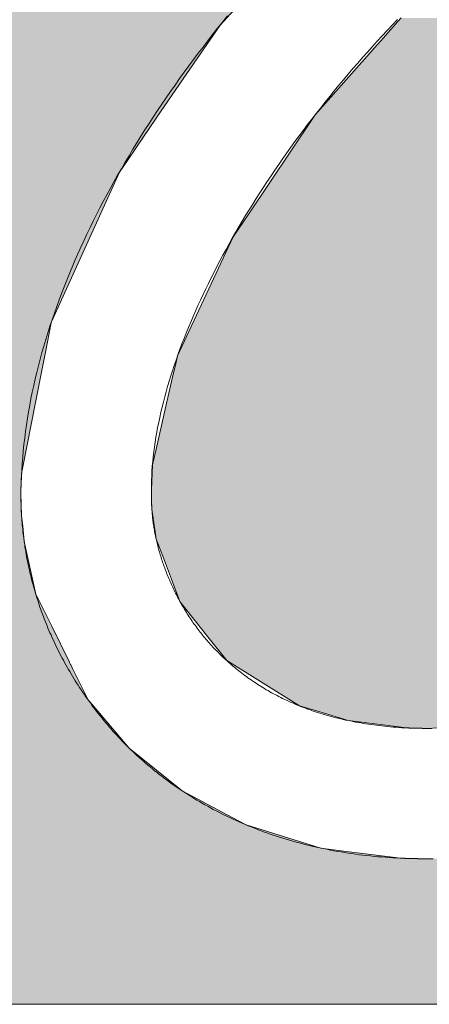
# Model space of a CAD drawing. Header units: inches. Extents: x -123 to 4816, y -2998 to 548.
# Tile 15 of 148: x 758.629 to 759.376, y -2424.939 to -2423.141. Entities that reach past the tile are written whole.
import ezdxf

# ---------------------------------------------------------------- set-up
doc = ezdxf.new("R2010")
doc.units = ezdxf.units.IN
doc.header["$MEASUREMENT"] = 0
doc.layers.get('0').update_dxf_attribs({"lineweight": 0})

# ---------------------------------------------------------------- blocks, each defined once
blk = doc.blocks.new('*U58')
at = {"linetype": 'Continuous'}
for p, q in [((63.1374, 92.5464), (63.1055, 92.5104)), ((63.1435, 92.5533), (63.1374, 92.5464)), ((63.1055, 92.5104), (63.0931, 92.4964)), ((63.0891, 92.4919), (62.9824, 92.3715)), ((63.0931, 92.4964), (63.0891, 92.4919)), ((62.9775, 92.3641), (62.8566, 92.1843)), ((62.9824, 92.3715), (62.9775, 92.3641)), ((62.8566, 92.1843), (62.8286, 92.1427)), ((62.8286, 92.1427), (62.7464, 91.9665)), ((62.7464, 91.9665), (62.7244, 91.9194)), ((62.7244, 91.9194), (62.7218, 91.9078)), ((62.7218, 91.9078), (62.7152, 91.8794)), ((62.7152, 91.8794), (62.7046, 91.8335)), ((62.7046, 91.8335), (62.6841, 91.7447)), ((62.6841, 91.7447), (62.6773, 91.7151)), ((62.6773, 91.7151), (62.6754, 91.6686)), ((62.6754, 91.6686), (62.6755, 91.6612)), ((62.6755, 91.6612), (62.6755, 91.6589)), ((62.6755, 91.6589), (62.6755, 91.6543)), ((62.6755, 91.6543), (62.6758, 91.6442)), ((62.6758, 91.6442), (62.6763, 91.6323)), ((62.6763, 91.6323), (62.6835, 91.5812)), ((62.6835, 91.5812), (62.684, 91.5777)), ((62.684, 91.5777), (62.6968, 91.5439)), ((62.6968, 91.5439), (62.7037, 91.5259)), ((62.7037, 91.5259), (62.7074, 91.5161)), ((62.7074, 91.5161), (62.7131, 91.501)), ((62.7131, 91.501), (62.729, 91.459)), ((62.729, 91.459), (62.7815, 91.3927)), ((62.7815, 91.3927), (62.8167, 91.3483)), ((62.8167, 91.3483), (62.8798, 91.3089)), ((62.8798, 91.3089), (62.9531, 91.2632)), ((62.9531, 91.2632), (62.9908, 91.2519)), ((62.9908, 91.2519), (63.044, 91.2359)), ((63.044, 91.2359), (63.1391, 91.2238)), ((63.1391, 91.2238), (63.1529, 91.2221)), ((63.1529, 91.2221), (63.1868, 91.2212)), ((63.1911, 91.2212), (63.1868, 91.2212)), ((63.1915, 91.2212), (63.1911, 91.2212)), ((63.2136, 91.2221), (63.1915, 91.2212))]:
    blk.add_line(p, q, dxfattribs=at)
for points in [[(63.1374, 92.5464), (63.1055, 92.5104), (64.3193, 92.5104)], [(63.1435, 92.5533), (63.1374, 92.5464), (64.447, 92.5464)], [(63.1055, 92.5104), (63.0931, 92.4964), (64.2697, 92.4964)], [(63.0891, 92.4919), (62.9824, 92.3715), (64.0838, 92.3715)], [(63.0931, 92.4964), (63.0891, 92.4919), (64.2534, 92.4919)], [(62.9775, 92.3641), (62.8566, 92.1843), (63.9457, 92.1843)], [(62.9824, 92.3715), (62.9775, 92.3641), (64.0735, 92.3641)], [(62.8566, 92.1843), (62.8286, 92.1427), (63.934, 92.1427)], [(62.8286, 92.1427), (62.7464, 91.9665), (63.8843, 91.9665)], [(62.7464, 91.9665), (62.7244, 91.9194), (63.8816, 91.9194)], [(62.7244, 91.9194), (62.7218, 91.9078), (63.8809, 91.9078)], [(62.7218, 91.9078), (62.7152, 91.8794), (63.8812, 91.8794)], [(62.7152, 91.8794), (62.7046, 91.8335), (63.8842, 91.8335)], [(62.7046, 91.8335), (62.6841, 91.7447), (63.8994, 91.7447)], [(62.6841, 91.7447), (62.6773, 91.7151), (63.9109, 91.7151)], [(62.6773, 91.7151), (62.6754, 91.6686), (63.9292, 91.6686)], [(62.6754, 91.6686), (62.6755, 91.6612), (63.9321, 91.6612)], [(62.6755, 91.6612), (62.6755, 91.6589), (63.933, 91.6589)], [(62.6755, 91.6589), (62.6755, 91.6543), (63.9348, 91.6543)], [(62.6755, 91.6543), (62.6758, 91.6442), (63.9388, 91.6442)], [(62.6758, 91.6442), (62.6763, 91.6323), (63.9435, 91.6323)], [(62.6763, 91.6323), (62.6835, 91.5812), (63.9635, 91.5812)], [(62.6835, 91.5812), (62.684, 91.5777), (63.9656, 91.5777)], [(62.684, 91.5777), (62.6968, 91.5439), (63.9859, 91.5439)], [(62.6968, 91.5439), (62.7037, 91.5259), (63.998, 91.5259)], [(62.7037, 91.5259), (62.7074, 91.5161), (64.0001, 91.5161)], [(62.7074, 91.5161), (62.7131, 91.501), (63.9772, 91.501)], [(62.7131, 91.501), (62.729, 91.459), (63.9056, 91.459)], [(62.729, 91.459), (62.7815, 91.3927), (63.7924, 91.3927)], [(62.7815, 91.3927), (62.8167, 91.3483), (63.6947, 91.3483)], [(62.8167, 91.3483), (62.8798, 91.3089), (63.608, 91.3089)], [(62.8798, 91.3089), (62.9531, 91.2632), (63.4644, 91.2632)], [(62.9531, 91.2632), (62.9908, 91.2519), (63.4288, 91.2519)], [(62.9908, 91.2519), (63.044, 91.2359), (63.3325, 91.2359)], [(63.044, 91.2359), (63.1391, 91.2238), (63.2598, 91.2238)], [(63.1391, 91.2238), (63.1529, 91.2221), (63.2136, 91.2221)], [(63.1529, 91.2221), (63.1868, 91.2212), (63.1915, 91.2212)]]:
    blk.add_solid(points, dxfattribs=at)
at = {"linetype": 'Continuous', "extrusion": (0, 0, -1)}
for points in [[(-63.1374, 92.5464), (-64.447, 92.5464), (-64.3193, 92.5104)], [(-63.1435, 92.5533), (-64.4714, 92.5533), (-64.447, 92.5464)], [(-63.1055, 92.5104), (-64.3193, 92.5104), (-64.2697, 92.4964)], [(-63.0891, 92.4919), (-64.2534, 92.4919), (-64.0838, 92.3715)], [(-63.0931, 92.4964), (-64.2697, 92.4964), (-64.2534, 92.4919)], [(-62.9775, 92.3641), (-64.0735, 92.3641), (-63.9457, 92.1843)], [(-62.9824, 92.3715), (-64.0838, 92.3715), (-64.0735, 92.3641)], [(-62.8566, 92.1843), (-63.9457, 92.1843), (-63.934, 92.1427)], [(-62.8286, 92.1427), (-63.934, 92.1427), (-63.8843, 91.9665)], [(-62.7464, 91.9665), (-63.8843, 91.9665), (-63.8816, 91.9194)], [(-62.7244, 91.9194), (-63.8816, 91.9194), (-63.8809, 91.9078)], [(-62.7218, 91.9078), (-63.8809, 91.9078), (-63.8812, 91.8794)], [(-62.7152, 91.8794), (-63.8812, 91.8794), (-63.8842, 91.8335)], [(-62.7046, 91.8335), (-63.8842, 91.8335), (-63.8994, 91.7447)], [(-62.6841, 91.7447), (-63.8994, 91.7447), (-63.9109, 91.7151)], [(-62.6773, 91.7151), (-63.9109, 91.7151), (-63.9292, 91.6686)], [(-62.6754, 91.6686), (-63.9292, 91.6686), (-63.9321, 91.6612)], [(-62.6755, 91.6612), (-63.9321, 91.6612), (-63.933, 91.6589)], [(-62.6755, 91.6589), (-63.933, 91.6589), (-63.9348, 91.6543)], [(-62.6755, 91.6543), (-63.9348, 91.6543), (-63.9388, 91.6442)], [(-62.6758, 91.6442), (-63.9388, 91.6442), (-63.9435, 91.6323)], [(-62.6763, 91.6323), (-63.9435, 91.6323), (-63.9635, 91.5812)], [(-62.6835, 91.5812), (-63.9635, 91.5812), (-63.9656, 91.5777)], [(-62.684, 91.5777), (-63.9656, 91.5777), (-63.9859, 91.5439)], [(-62.6968, 91.5439), (-63.9859, 91.5439), (-63.998, 91.5259)], [(-62.7037, 91.5259), (-63.998, 91.5259), (-64.0001, 91.5161)], [(-62.7074, 91.5161), (-64.0001, 91.5161), (-63.9772, 91.501)], [(-62.7131, 91.501), (-63.9772, 91.501), (-63.9056, 91.459)], [(-62.729, 91.459), (-63.9056, 91.459), (-63.7924, 91.3927)], [(-62.7815, 91.3927), (-63.7924, 91.3927), (-63.6947, 91.3483)], [(-62.8167, 91.3483), (-63.6947, 91.3483), (-63.608, 91.3089)], [(-62.8798, 91.3089), (-63.608, 91.3089), (-63.4644, 91.2632)], [(-62.9531, 91.2632), (-63.4644, 91.2632), (-63.4288, 91.2519)], [(-62.9908, 91.2519), (-63.4288, 91.2519), (-63.3325, 91.2359)], [(-63.044, 91.2359), (-63.3325, 91.2359), (-63.2598, 91.2238)], [(-63.1391, 91.2238), (-63.2598, 91.2238), (-63.2136, 91.2221)], [(-63.1529, 91.2221), (-63.2136, 91.2221), (-63.1915, 91.2212)], [(-63.1868, 91.2212), (-63.1915, 91.2212), (-63.1911, 91.2212)]]:
    blk.add_solid(points, dxfattribs=at)
blk = doc.blocks.new('*U59')
at = {"linetype": 'Continuous'}
for p, q in [((62.9229, 92.6698), (62.8041, 92.5394)), ((62.8041, 92.5394), (62.7612, 92.4768)), ((62.7612, 92.4768), (62.694, 92.3787)), ((62.694, 92.3787), (62.6606, 92.33)), ((62.6606, 92.33), (62.6316, 92.2876)), ((62.6316, 92.2876), (62.6157, 92.2643)), ((62.6157, 92.2643), (62.5381, 92.0931)), ((62.5381, 92.0931), (62.4884, 91.9836)), ((62.4874, 91.9814), (62.4767, 91.9265)), ((62.4884, 91.9836), (62.4874, 91.9814)), ((62.4767, 91.9265), (62.4705, 91.8951)), ((62.4705, 91.8951), (62.4582, 91.8321)), ((62.4582, 91.8321), (62.4345, 91.7115)), ((62.4345, 91.7115), (62.4321, 91.6992)), ((62.4321, 91.6992), (62.431, 91.6644)), ((62.431, 91.6644), (62.431, 91.6612)), ((62.431, 91.6612), (62.431, 91.6592)), ((62.431, 91.6592), (62.431, 91.6551)), ((62.431, 91.6551), (62.4311, 91.6473)), ((62.4311, 91.6473), (62.4316, 91.6321)), ((62.4316, 91.6321), (62.4323, 91.6197)), ((62.4323, 91.6197), (62.4342, 91.6)), ((62.4342, 91.6), (62.437, 91.5717)), ((62.437, 91.5717), (62.4588, 91.4729)), ((62.4588, 91.4729), (62.4886, 91.4125)), ((62.4886, 91.4125), (62.5217, 91.3454)), ((62.5217, 91.3454), (62.522, 91.3448)), ((62.522, 91.3448), (62.5227, 91.3434)), ((62.5227, 91.3434), (62.524, 91.3407)), ((62.524, 91.3407), (62.5243, 91.3401)), ((62.5243, 91.3401), (62.5274, 91.3337)), ((62.5274, 91.3337), (62.5504, 91.2873)), ((62.5504, 91.2873), (62.5561, 91.2756)), ((62.5561, 91.2756), (62.5604, 91.2706)), ((62.5604, 91.2706), (62.5644, 91.2658)), ((62.5644, 91.2658), (62.575, 91.2534)), ((62.575, 91.2534), (62.5851, 91.2416)), ((62.5851, 91.2416), (62.634, 91.1842)), ((62.634, 91.1842), (62.6849, 91.1431)), ((62.6849, 91.1431), (62.733, 91.1042)), ((62.733, 91.1042), (62.8374, 91.0486)), ((62.8374, 91.0486), (62.8529, 91.0403)), ((62.8529, 91.0403), (62.993, 90.9967)), ((62.993, 90.9967), (63.0313, 90.9919)), ((63.0313, 90.9919), (63.1324, 90.9791)), ((63.1324, 90.9791), (63.142, 90.9779)), ((63.142, 90.9779), (63.1537, 90.9774)), ((63.1537, 90.9774), (63.1768, 90.9769)), ((63.1768, 90.9769), (63.1774, 90.9769)), ((61.1923, 90.7039), (66.7991, 90.7039))]:
    blk.add_line(p, q, dxfattribs=at)
for points in [[(62.3883, 92.6698), (62.309, 92.5394), (62.8041, 92.5394)], [(62.309, 92.5394), (62.2709, 92.4768), (62.7612, 92.4768)], [(62.2709, 92.4768), (62.2112, 92.3787), (62.694, 92.3787)], [(62.2112, 92.3787), (62.1816, 92.33), (62.6606, 92.33)], [(62.1816, 92.33), (62.1558, 92.2876), (62.6316, 92.2876)], [(62.1558, 92.2876), (62.1416, 92.2643), (62.6157, 92.2643)], [(62.1416, 92.2643), (62.0375, 92.0931), (62.5381, 92.0931)], [(62.0375, 92.0931), (61.9708, 91.9836), (62.4884, 91.9836)], [(61.9695, 91.9814), (61.9361, 91.9265), (62.4767, 91.9265)], [(61.9708, 91.9836), (61.9695, 91.9814), (62.4874, 91.9814)], [(61.9361, 91.9265), (61.917, 91.8951), (62.4705, 91.8951)], [(61.917, 91.8951), (61.8787, 91.8321), (62.4582, 91.8321)], [(61.8787, 91.8321), (61.8053, 91.7115), (62.4345, 91.7115)], [(61.8053, 91.7115), (61.7978, 91.6992), (62.4321, 91.6992)], [(61.7978, 91.6992), (61.7767, 91.6644), (62.431, 91.6644)], [(61.771, 91.6551), (61.7662, 91.6473), (62.4311, 91.6473)], [(61.7735, 91.6592), (61.771, 91.6551), (62.431, 91.6551)], [(61.7747, 91.6612), (61.7735, 91.6592), (62.431, 91.6592)], [(61.7767, 91.6644), (61.7747, 91.6612), (62.431, 91.6612)], [(61.7662, 91.6473), (61.757, 91.6321), (62.4316, 91.6321)], [(61.7495, 91.6197), (61.7375, 91.6), (62.4342, 91.6)], [(61.757, 91.6321), (61.7495, 91.6197), (62.4323, 91.6197)], [(61.7375, 91.6), (61.7203, 91.5717), (62.437, 91.5717)], [(61.7203, 91.5717), (61.6602, 91.4729), (62.4588, 91.4729)], [(61.6602, 91.4729), (61.6234, 91.4125), (62.4886, 91.4125)], [(61.6234, 91.4125), (61.5826, 91.3454), (62.5217, 91.3454)], [(61.5814, 91.3434), (61.5797, 91.3407), (62.524, 91.3407)], [(61.5822, 91.3448), (61.5814, 91.3434), (62.5227, 91.3434)], [(61.5826, 91.3454), (61.5822, 91.3448), (62.522, 91.3448)], [(61.5755, 91.3337), (61.5472, 91.2873), (62.5504, 91.2873)], [(61.5794, 91.3401), (61.5755, 91.3337), (62.5274, 91.3337)], [(61.5797, 91.3407), (61.5794, 91.3401), (62.5243, 91.3401)], [(61.5472, 91.2873), (61.5402, 91.2756), (62.5561, 91.2756)], [(61.5371, 91.2706), (61.5342, 91.2658), (62.5644, 91.2658)], [(61.5402, 91.2756), (61.5371, 91.2706), (62.5604, 91.2706)], [(61.5266, 91.2534), (61.5195, 91.2416), (62.5851, 91.2416)], [(61.5342, 91.2658), (61.5266, 91.2534), (62.575, 91.2534)], [(61.5195, 91.2416), (61.4845, 91.1842), (62.634, 91.1842)], [(61.4845, 91.1842), (61.4595, 91.1431), (62.6849, 91.1431)], [(61.4595, 91.1431), (61.4359, 91.1042), (62.733, 91.1042)], [(61.4359, 91.1042), (61.402, 91.0486), (62.8374, 91.0486)], [(61.402, 91.0486), (61.397, 91.0403), (62.8529, 91.0403)], [(61.397, 91.0403), (61.3705, 90.9967), (62.993, 90.9967)], [(61.3675, 90.9919), (61.3598, 90.9791), (63.1324, 90.9791)], [(61.3705, 90.9967), (61.3675, 90.9919), (63.0313, 90.9919)], [(61.3584, 90.9768), (61.1923, 90.7039), (66.7991, 90.7039)], [(61.3587, 90.9774), (61.3584, 90.9769), (63.1768, 90.9769)], [(61.3584, 90.9769), (61.3584, 90.9769), (63.1774, 90.9769)], [(61.3584, 90.9769), (61.3584, 90.9768), (63.1893, 90.9768)], [(61.359, 90.9779), (61.3587, 90.9774), (63.1537, 90.9774)], [(61.3598, 90.9791), (61.359, 90.9779), (63.142, 90.9779)], [(63.201, 90.9769), (63.1893, 90.9768), (66.6338, 90.9768)], [(61.1923, 90.7039), (61.1923, 90.7039), (66.7991, 90.7039)]]:
    blk.add_solid(points, dxfattribs=at)
at = {"linetype": 'Continuous', "extrusion": (0, 0, -1)}
for points in [[(-62.3883, 92.6698), (-62.9229, 92.6698), (-62.8041, 92.5394)], [(-62.309, 92.5394), (-62.8041, 92.5394), (-62.7612, 92.4768)], [(-62.2709, 92.4768), (-62.7612, 92.4768), (-62.694, 92.3787)], [(-62.2112, 92.3787), (-62.694, 92.3787), (-62.6606, 92.33)], [(-62.1816, 92.33), (-62.6606, 92.33), (-62.6316, 92.2876)], [(-62.1558, 92.2876), (-62.6316, 92.2876), (-62.6157, 92.2643)], [(-62.1416, 92.2643), (-62.6157, 92.2643), (-62.5381, 92.0931)], [(-62.0375, 92.0931), (-62.5381, 92.0931), (-62.4884, 91.9836)], [(-61.9695, 91.9814), (-62.4874, 91.9814), (-62.4767, 91.9265)], [(-61.9708, 91.9836), (-62.4884, 91.9836), (-62.4874, 91.9814)], [(-61.9361, 91.9265), (-62.4767, 91.9265), (-62.4705, 91.8951)], [(-61.917, 91.8951), (-62.4705, 91.8951), (-62.4582, 91.8321)], [(-61.8787, 91.8321), (-62.4582, 91.8321), (-62.4345, 91.7115)], [(-61.8053, 91.7115), (-62.4345, 91.7115), (-62.4321, 91.6992)], [(-61.7978, 91.6992), (-62.4321, 91.6992), (-62.431, 91.6644)], [(-61.771, 91.6551), (-62.431, 91.6551), (-62.4311, 91.6473)], [(-61.7735, 91.6592), (-62.431, 91.6592), (-62.431, 91.6551)], [(-61.7747, 91.6612), (-62.431, 91.6612), (-62.431, 91.6592)], [(-61.7767, 91.6644), (-62.431, 91.6644), (-62.431, 91.6612)], [(-61.7662, 91.6473), (-62.4311, 91.6473), (-62.4316, 91.6321)], [(-61.7495, 91.6197), (-62.4323, 91.6197), (-62.4342, 91.6)], [(-61.757, 91.6321), (-62.4316, 91.6321), (-62.4323, 91.6197)], [(-61.7375, 91.6), (-62.4342, 91.6), (-62.437, 91.5717)], [(-61.7203, 91.5717), (-62.437, 91.5717), (-62.4588, 91.4729)], [(-61.6602, 91.4729), (-62.4588, 91.4729), (-62.4886, 91.4125)], [(-61.6234, 91.4125), (-62.4886, 91.4125), (-62.5217, 91.3454)], [(-61.5814, 91.3434), (-62.5227, 91.3434), (-62.524, 91.3407)], [(-61.5822, 91.3448), (-62.522, 91.3448), (-62.5227, 91.3434)], [(-61.5826, 91.3454), (-62.5217, 91.3454), (-62.522, 91.3448)], [(-61.5755, 91.3337), (-62.5274, 91.3337), (-62.5504, 91.2873)], [(-61.5794, 91.3401), (-62.5243, 91.3401), (-62.5274, 91.3337)], [(-61.5797, 91.3407), (-62.524, 91.3407), (-62.5243, 91.3401)], [(-61.5472, 91.2873), (-62.5504, 91.2873), (-62.5561, 91.2756)], [(-61.5371, 91.2706), (-62.5604, 91.2706), (-62.5644, 91.2658)], [(-61.5402, 91.2756), (-62.5561, 91.2756), (-62.5604, 91.2706)], [(-61.5266, 91.2534), (-62.575, 91.2534), (-62.5851, 91.2416)], [(-61.5342, 91.2658), (-62.5644, 91.2658), (-62.575, 91.2534)], [(-61.5195, 91.2416), (-62.5851, 91.2416), (-62.634, 91.1842)], [(-61.4845, 91.1842), (-62.634, 91.1842), (-62.6849, 91.1431)], [(-61.4595, 91.1431), (-62.6849, 91.1431), (-62.733, 91.1042)], [(-61.4359, 91.1042), (-62.733, 91.1042), (-62.8374, 91.0486)], [(-61.402, 91.0486), (-62.8374, 91.0486), (-62.8529, 91.0403)], [(-61.397, 91.0403), (-62.8529, 91.0403), (-62.993, 90.9967)], [(-61.3675, 90.9919), (-63.0313, 90.9919), (-63.1324, 90.9791)], [(-61.3705, 90.9967), (-62.993, 90.9967), (-63.0313, 90.9919)], [(-61.3584, 90.9769), (-63.1768, 90.9769), (-63.1774, 90.9769)], [(-61.3584, 90.9769), (-63.1774, 90.9769), (-63.1893, 90.9768)], [(-61.3584, 90.9768), (-66.6338, 90.9768), (-66.7991, 90.7039)], [(-61.3587, 90.9774), (-63.1537, 90.9774), (-63.1768, 90.9769)], [(-61.359, 90.9779), (-63.142, 90.9779), (-63.1537, 90.9774)], [(-61.3598, 90.9791), (-63.1324, 90.9791), (-63.142, 90.9779)]]:
    blk.add_solid(points, dxfattribs=at)

msp = doc.modelspace()

# ---------------------------------------------------------------- linework, layer by layer
at = {"color": 3}
msp.add_lwpolyline([(760.1619, -2420.4388), (757.4243, -2424.9388), (762.8859, -2424.9388)], close=True, dxfattribs=at)
for points in [[(759.3834, -2424.6729, 0), (759.3739, -2424.673, 0), (759.3716, -2424.673, 0), (759.371, -2424.673, 0), (759.3705, -2424.673, 0), (759.37, -2424.673, 0), (759.3695, -2424.673, 0), (759.369, -2424.673, 0), (759.3685, -2424.673, 0), (759.368, -2424.673, 0), (759.3675, -2424.673, 0), (759.367, -2424.673, 0), (759.3665, -2424.673, 0), (759.366, -2424.673, 0), (759.3654, -2424.673, 0), (759.3649, -2424.6729, 0), (759.3644, -2424.6729, 0), (759.364, -2424.6729, 0), (759.3635, -2424.6729, 0), (759.3629, -2424.6729, 0), (759.3624, -2424.6729, 0), (759.3619, -2424.6729, 0), (759.3614, -2424.6729, 0), (759.3609, -2424.6729, 0), (759.3604, -2424.6729, 0), (759.3599, -2424.6729, 0), (759.3594, -2424.6729, 0), (759.3589, -2424.6729, 0), (759.3584, -2424.6729, 0), (759.3579, -2424.6729, 0), (759.3573, -2424.6729, 0), (759.3568, -2424.6729, 0), (759.3564, -2424.6729, 0), (759.3559, -2424.6729, 0), (759.3554, -2424.6729, 0), (759.3548, -2424.6728, 0), (759.3543, -2424.6728, 0), (759.3538, -2424.6728, 0), (759.3533, -2424.6728, 0), (759.3529, -2424.6728, 0), (759.3524, -2424.6728, 0), (759.3518, -2424.6728, 0), (759.3513, -2424.6728, 0), (759.3508, -2424.6728, 0), (759.3503, -2424.6728, 0), (759.3498, -2424.6728, 0), (759.3493, -2424.6727, 0), (759.3488, -2424.6727, 0), (759.3483, -2424.6727, 0), (759.3478, -2424.6727, 0), (759.3473, -2424.6727, 0), (759.3468, -2424.6727, 0), (759.3463, -2424.6727, 0), (759.3458, -2424.6727, 0), (759.3453, -2424.6727, 0), (759.3448, -2424.6726, 0), (759.3443, -2424.6726, 0), (759.3438, -2424.6726, 0), (759.3433, -2424.6726, 0), (759.3428, -2424.6726, 0), (759.3423, -2424.6726, 0), (759.3417, -2424.6726, 0), (759.3413, -2424.6726, 0), (759.3408, -2424.6725, 0), (759.3403, -2424.6725, 0), (759.3398, -2424.6725, 0), (759.3393, -2424.6725, 0), (759.3388, -2424.6725, 0), (759.3382, -2424.6725, 0), (759.3378, -2424.6724, 0), (759.3373, -2424.6724, 0), (759.3368, -2424.6724, 0), (759.3363, -2424.6724, 0), (759.3358, -2424.6724, 0), (759.3353, -2424.6724, 0), (759.3348, -2424.6723, 0), (759.3342, -2424.6723, 0), (759.3338, -2424.6723, 0), (759.3333, -2424.6723, 0), (759.3328, -2424.6723, 0), (759.3323, -2424.6723, 0), (759.3318, -2424.6722, 0), (759.3313, -2424.6722, 0), (759.3308, -2424.6722, 0), (759.3304, -2424.6722, 0), (759.3299, -2424.6722, 0), (759.3293, -2424.6721, 0), (759.3288, -2424.6721, 0), (759.3283, -2424.6721, 0), (759.3278, -2424.6721, 0), (759.3273, -2424.6721, 0), (759.3268, -2424.672, 0), (759.3264, -2424.672, 0), (759.3259, -2424.672, 0), (759.3254, -2424.672, 0), (759.3249, -2424.6719, 0), (759.3244, -2424.6719, 0), (759.3239, -2424.6719, 0), (759.3234, -2424.6719, 0), (759.3229, -2424.6719, 0), (759.3176, -2424.6716, 0), (759.3105, -2424.6712, 0), (759.3035, -2424.6708, 0), (759.2965, -2424.6703, 0), (759.2895, -2424.6697, 0), (759.2826, -2424.6692, 0), (759.2757, -2424.6686, 0), (759.2689, -2424.6679, 0), (759.2621, -2424.6671, 0), (759.2552, -2424.6663, 0), (759.2485, -2424.6656, 0), (759.2418, -2424.6646, 0), (759.2351, -2424.6637, 0), (759.2285, -2424.6627, 0), (759.2218, -2424.6617, 0), (759.2153, -2424.6606, 0), (759.2088, -2424.6595, 0), (759.2023, -2424.6583, 0), (759.1958, -2424.6571, 0), (759.1894, -2424.6558, 0), (759.183, -2424.6545, 0), (759.1766, -2424.6532, 0), (759.1703, -2424.6518, 0), (759.164, -2424.6504, 0), (759.1577, -2424.6489, 0), (759.1515, -2424.6473, 0), (759.1454, -2424.6458, 0), (759.1392, -2424.6441, 0), (759.1331, -2424.6425, 0), (759.1271, -2424.6408, 0), (759.121, -2424.6391, 0), (759.115, -2424.6373, 0), (759.109, -2424.6355, 0), (759.1031, -2424.6336, 0), (759.0972, -2424.6317, 0), (759.0914, -2424.6297, 0), (759.0856, -2424.6278, 0), (759.0797, -2424.6257, 0), (759.074, -2424.6237, 0), (759.0683, -2424.6215, 0), (759.0627, -2424.6194, 0), (759.057, -2424.6172, 0), (759.0514, -2424.615, 0), (759.0458, -2424.6128, 0), (759.0404, -2424.6104, 0), (759.0348, -2424.6081, 0), (759.0293, -2424.6057, 0), (759.024, -2424.6033, 0), (759.0186, -2424.6009, 0), (759.0133, -2424.5983, 0), (759.008, -2424.5958, 0), (759.0028, -2424.5933, 0), (758.9975, -2424.5907, 0), (758.9923, -2424.5881, 0), (758.9872, -2424.5854, 0), (758.982, -2424.5828, 0), (758.9769, -2424.58, 0), (758.972, -2424.5772, 0), (758.9669, -2424.5745, 0), (758.9619, -2424.5716, 0), (758.9571, -2424.5687, 0), (758.9522, -2424.5659, 0), (758.9473, -2424.563, 0), (758.9426, -2424.5601, 0), (758.9378, -2424.557, 0), (758.933, -2424.554, 0), (758.9283, -2424.551, 0), (758.9237, -2424.5479, 0), (758.9191, -2424.5448, 0), (758.9145, -2424.5416, 0), (758.91, -2424.5385, 0), (758.9054, -2424.5353, 0), (758.9011, -2424.5321, 0), (758.8966, -2424.5289, 0), (758.8922, -2424.5256, 0), (758.8879, -2424.5223, 0), (758.8835, -2424.5189, 0), (758.8793, -2424.5156, 0), (758.875, -2424.5122, 0), (758.8709, -2424.5088, 0), (758.8668, -2424.5054, 0), (758.8627, -2424.5019, 0), (758.8586, -2424.4984, 0), (758.8546, -2424.495, 0), (758.8506, -2424.4914, 0), (758.8466, -2424.4879, 0), (758.8427, -2424.4843, 0), (758.8388, -2424.4807, 0), (758.835, -2424.4771, 0), (758.8312, -2424.4734, 0), (758.8275, -2424.4698, 0), (758.8237, -2424.4661, 0), (758.8201, -2424.4624, 0), (758.8165, -2424.4586, 0), (758.8129, -2424.4549, 0), (758.8093, -2424.4511, 0), (758.8058, -2424.4473, 0), (758.8024, -2424.4435, 0), (758.7989, -2424.4397, 0), (758.7955, -2424.4358, 0), (758.7922, -2424.4319, 0), (758.7888, -2424.4281, 0), (758.7855, -2424.4242, 0), (758.7823, -2424.4203, 0), (758.7791, -2424.4163, 0), (758.7759, -2424.4124, 0), (758.7728, -2424.4084, 0), (758.7697, -2424.4045, 0), (758.7665, -2424.4005, 0), (758.7635, -2424.3965, 0), (758.7606, -2424.3925, 0), (758.7576, -2424.3885, 0), (758.7546, -2424.3845, 0), (758.7518, -2424.3804, 0), (758.749, -2424.3764, 0), (758.7462, -2424.3723, 0), (758.7433, -2424.3684, 0), (758.7406, -2424.3643, 0), (758.738, -2424.3602, 0), (758.7353, -2424.3561, 0), (758.7326, -2424.352, 0), (758.7301, -2424.3479, 0), (758.7276, -2424.3438, 0), (758.725, -2424.3396, 0), (758.7225, -2424.3355, 0), (758.7201, -2424.3313, 0), (758.7177, -2424.3272, 0), (758.7153, -2424.3231, 0), (758.713, -2424.319, 0), (758.7107, -2424.3148, 0), (758.7084, -2424.3106, 0), (758.7061, -2424.3064, 0), (758.704, -2424.3022, 0), (758.7019, -2424.298, 0), (758.6997, -2424.2938, 0), (758.6976, -2424.2896, 0), (758.6955, -2424.2855, 0), (758.6935, -2424.2813, 0), (758.6915, -2424.277, 0), (758.6896, -2424.2728, 0), (758.6876, -2424.2686, 0), (758.6858, -2424.2643, 0), (758.6839, -2424.2601, 0), (758.6821, -2424.2559, 0), (758.6803, -2424.2517, 0), (758.6786, -2424.2475, 0), (758.6768, -2424.2432, 0), (758.6752, -2424.239, 0), (758.6735, -2424.2347, 0), (758.6718, -2424.2305, 0), (758.6703, -2424.2262, 0), (758.6687, -2424.222, 0), (758.6673, -2424.2178, 0), (758.6657, -2424.2136, 0), (758.6643, -2424.2093, 0), (758.6629, -2424.2051, 0), (758.6615, -2424.2008, 0), (758.6602, -2424.1966, 0), (758.6588, -2424.1923, 0), (758.6575, -2424.1881, 0), (758.6563, -2424.1839, 0), (758.655, -2424.1797, 0), (758.6538, -2424.1754, 0), (758.6527, -2424.1712, 0), (758.6516, -2424.167, 0), (758.6504, -2424.1627, 0), (758.6493, -2424.1585, 0), (758.6484, -2424.1543, 0), (758.6474, -2424.1501, 0), (758.6464, -2424.146, 0), (758.6455, -2424.1417, 0), (758.6446, -2424.1375, 0), (758.6437, -2424.1333, 0), (758.6428, -2424.1292, 0), (758.6419, -2424.125, 0), (758.6412, -2424.1208, 0), (758.6405, -2424.1166, 0), (758.6397, -2424.1125, 0), (758.639, -2424.1084, 0), (758.6383, -2424.1042, 0), (758.6378, -2424.1001, 0), (758.6372, -2424.0959, 0), (758.6366, -2424.0918, 0), (758.636, -2424.0877, 0), (758.6355, -2424.0836, 0), (758.635, -2424.0795, 0), (758.6345, -2424.0754, 0), (758.6342, -2424.0713, 0), (758.6338, -2424.0673, 0), (758.6334, -2424.0633, 0), (758.6331, -2424.0592, 0), (758.6327, -2424.0552, 0), (758.6325, -2424.0511, 0), (758.6322, -2424.0471, 0), (758.632, -2424.0431, 0), (758.6318, -2424.0391, 0), (758.6317, -2424.0373, 0), (758.6317, -2424.0371, 0), (758.6317, -2424.0368, 0), (758.6316, -2424.0364, 0), (758.6316, -2424.0361, 0), (758.6316, -2424.0358, 0), (758.6316, -2424.0355, 0), (758.6316, -2424.0351, 0), (758.6316, -2424.0348, 0), (758.6315, -2424.0345, 0), (758.6315, -2424.0342, 0), (758.6315, -2424.0339, 0), (758.6315, -2424.0335, 0), (758.6315, -2424.0333, 0), (758.6315, -2424.033, 0), (758.6314, -2424.0327, 0), (758.6314, -2424.0323, 0), (758.6314, -2424.032, 0), (758.6314, -2424.0317, 0), (758.6314, -2424.0314, 0), (758.6314, -2424.031, 0), (758.6314, -2424.0307, 0), (758.6313, -2424.0304, 0), (758.6313, -2424.0301, 0), (758.6313, -2424.0297, 0), (758.6313, -2424.0295, 0), (758.6313, -2424.0292, 0), (758.6313, -2424.0288, 0), (758.6313, -2424.0285, 0), (758.6313, -2424.0282, 0), (758.6312, -2424.0279, 0), (758.6312, -2424.0275, 0), (758.6312, -2424.0272, 0), (758.6312, -2424.0269, 0), (758.6312, -2424.0265, 0), (758.6312, -2424.0262, 0), (758.6312, -2424.0259, 0), (758.6312, -2424.0256, 0), (758.6312, -2424.0253, 0), (758.6311, -2424.025, 0), (758.6311, -2424.0246, 0), (758.6311, -2424.0243, 0), (758.6311, -2424.024, 0), (758.6311, -2424.0236, 0), (758.6311, -2424.0233, 0), (758.6311, -2424.023, 0), (758.6311, -2424.0226, 0), (758.6311, -2424.0223, 0), (758.6311, -2424.022, 0), (758.6311, -2424.0217, 0), (758.631, -2424.0214, 0), (758.631, -2424.021, 0), (758.631, -2424.0207, 0), (758.631, -2424.0204, 0), (758.631, -2424.02, 0), (758.631, -2424.0197, 0), (758.631, -2424.0193, 0), (758.631, -2424.019, 0), (758.631, -2424.0187, 0), (758.631, -2424.0184, 0), (758.631, -2424.0181, 0), (758.631, -2424.0177, 0), (758.631, -2424.0174, 0), (758.631, -2424.0171, 0), (758.631, -2424.0167, 0), (758.6309, -2424.0164, 0), (758.6309, -2424.016, 0), (758.6309, -2424.0157, 0), (758.6309, -2424.0153, 0), (758.6309, -2424.015, 0), (758.6309, -2424.0147, 0), (758.6309, -2424.0144, 0), (758.6309, -2424.0141, 0), (758.6309, -2424.0137, 0), (758.6309, -2424.0134, 0), (758.6309, -2424.013, 0), (758.6309, -2424.0127, 0), (758.6309, -2424.0123, 0), (758.6309, -2424.012, 0), (758.6309, -2424.0116, 0), (758.6309, -2424.0113, 0), (758.6309, -2424.011, 0), (758.6309, -2424.0107, 0), (758.6309, -2424.0104, 0), (758.6309, -2424.01, 0), (758.6309, -2424.0097, 0), (758.6309, -2424.0093, 0), (758.6309, -2424.009, 0), (758.6309, -2424.0086, 0), (758.6309, -2424.0083, 0), (758.6309, -2424.0079, 0), (758.6309, -2424.0076, 0), (758.6309, -2424.0072, 0), (758.6309, -2424.007, 0), (758.6309, -2424.0066, 0), (758.6309, -2424.0063, 0), (758.6309, -2424.0059, 0), (758.6309, -2424.0055, 0), (758.6309, -2423.9991, 0), (758.6312, -2423.9873, 0), (758.6317, -2423.9755, 0), (758.6323, -2423.9637, 0), (758.6331, -2423.9518, 0), (758.6341, -2423.94, 0), (758.6351, -2423.9281, 0), (758.6364, -2423.9163, 0), (758.6378, -2423.9044, 0), (758.6393, -2423.8925, 0), (758.641, -2423.8805, 0), (758.6428, -2423.8686, 0), (758.6448, -2423.8566, 0), (758.6469, -2423.8447, 0), (758.6492, -2423.8327, 0), (758.6517, -2423.8207, 0), (758.6542, -2423.8087, 0), (758.6569, -2423.7967, 0), (758.6599, -2423.7848, 0), (758.6629, -2423.7728, 0), (758.666, -2423.7607, 0), (758.6693, -2423.7487, 0), (758.6727, -2423.7367, 0), (758.6763, -2423.7247, 0), (758.68, -2423.7127, 0), (758.6838, -2423.7006, 0), (758.6878, -2423.6886, 0), (758.6919, -2423.6765, 0), (758.6962, -2423.6645, 0), (758.7006, -2423.6525, 0), (758.7051, -2423.6404, 0), (758.7097, -2423.6284, 0), (758.7145, -2423.6163, 0), (758.7194, -2423.6044, 0), (758.7244, -2423.5923, 0), (758.7295, -2423.5803, 0), (758.7348, -2423.5682, 0), (758.7402, -2423.5562, 0), (758.7457, -2423.5442, 0), (758.7513, -2423.5323, 0), (758.7571, -2423.5203, 0), (758.763, -2423.5083, 0), (758.769, -2423.4963, 0), (758.7751, -2423.4843, 0), (758.7813, -2423.4724, 0), (758.7877, -2423.4605, 0), (758.7942, -2423.4485, 0), (758.8007, -2423.4366, 0), (758.8074, -2423.4247, 0), (758.8143, -2423.4128, 0), (758.8212, -2423.401, 0), (758.8282, -2423.3891, 0), (758.8353, -2423.3773, 0), (758.8425, -2423.3654, 0), (758.8499, -2423.3536, 0), (758.8573, -2423.3418, 0), (758.8649, -2423.33, 0), (758.8725, -2423.3184, 0), (758.8803, -2423.3066, 0), (758.8882, -2423.2949, 0), (758.8961, -2423.2832, 0), (758.9042, -2423.2715, 0), (758.9124, -2423.2599, 0), (758.9205, -2423.2483, 0), (758.9289, -2423.2367, 0), (758.9374, -2423.2251, 0), (758.9459, -2423.2135, 0), (758.9545, -2423.202, 0), (758.9633, -2423.1905, 0), (758.9721, -2423.1792, 0), (758.9809, -2423.1677, 0), (758.99, -2423.1563, 0), (758.9991, -2423.1449, 0), (759.0082, -2423.1336, 0)], [(759.3184, -2423.1402, 0), (759.309, -2423.15, 0), (759.2998, -2423.16, 0), (759.2905, -2423.1698, 0), (759.2815, -2423.1797, 0), (759.2724, -2423.1898, 0), (759.2634, -2423.1998, 0), (759.2545, -2423.2098, 0), (759.2457, -2423.2199, 0), (759.2369, -2423.23, 0), (759.2284, -2423.2401, 0), (759.2198, -2423.2503, 0), (759.2113, -2423.2604, 0), (759.2029, -2423.2706, 0), (759.1946, -2423.2808, 0), (759.1864, -2423.2911, 0), (759.1782, -2423.3014, 0), (759.1702, -2423.3116, 0), (759.1622, -2423.322, 0), (759.1543, -2423.3323, 0), (759.1465, -2423.3426, 0), (759.1388, -2423.3529, 0), (759.1312, -2423.3633, 0), (759.1237, -2423.3737, 0), (759.1163, -2423.384, 0), (759.109, -2423.3944, 0), (759.1018, -2423.4049, 0), (759.0947, -2423.4152, 0), (759.0877, -2423.4256, 0), (759.0807, -2423.436, 0), (759.0739, -2423.4464, 0), (759.0671, -2423.4568, 0), (759.0605, -2423.4672, 0), (759.054, -2423.4776, 0), (759.0475, -2423.488, 0), (759.0411, -2423.4984, 0), (759.0349, -2423.5088, 0), (759.0288, -2423.5191, 0), (759.0227, -2423.5295, 0), (759.0168, -2423.5399, 0), (759.0109, -2423.5502, 0), (759.0053, -2423.5605, 0), (758.9996, -2423.5708, 0), (758.9942, -2423.5812, 0), (758.9887, -2423.5914, 0), (758.9835, -2423.6016, 0), (758.9783, -2423.612, 0), (758.9731, -2423.6221, 0), (758.9683, -2423.6323, 0), (758.9634, -2423.6425, 0), (758.9586, -2423.6527, 0), (758.9541, -2423.6628, 0), (758.9495, -2423.6728, 0), (758.9451, -2423.6829, 0), (758.9408, -2423.6929, 0), (758.9366, -2423.7029, 0), (758.9326, -2423.713, 0), (758.9286, -2423.7228, 0), (758.9248, -2423.7327, 0), (758.9211, -2423.7426, 0), (758.9176, -2423.7524, 0), (758.9141, -2423.7623, 0), (758.9108, -2423.772, 0), (758.9076, -2423.7816, 0), (758.9045, -2423.7913, 0), (758.9015, -2423.8009, 0), (758.8987, -2423.8105, 0), (758.896, -2423.82, 0), (758.8934, -2423.8295, 0), (758.8909, -2423.8389, 0), (758.8886, -2423.8483, 0), (758.8863, -2423.8576, 0), (758.8843, -2423.8669, 0), (758.8824, -2423.876, 0), (758.8805, -2423.8852, 0), (758.8788, -2423.8942, 0), (758.8773, -2423.9033, 0), (758.8758, -2423.9123, 0), (758.8746, -2423.9211, 0), (758.8734, -2423.93, 0), (758.8723, -2423.9388, 0), (758.8714, -2423.9475, 0), (758.8707, -2423.9562, 0), (758.8701, -2423.9648, 0), (758.8696, -2423.9732, 0), (758.8693, -2423.9817, 0), (758.8691, -2423.99, 0), (758.869, -2423.9983, 0), (758.8691, -2424.0054, 0), (758.8691, -2424.0056, 0), (758.8691, -2424.0058, 0), (758.8691, -2424.006, 0), (758.8691, -2424.0062, 0), (758.8691, -2424.0064, 0), (758.8691, -2424.0066, 0), (758.8691, -2424.0069, 0), (758.8691, -2424.0071, 0), (758.8691, -2424.0072, 0), (758.8691, -2424.0074, 0), (758.8691, -2424.0076, 0), (758.8691, -2424.0078, 0), (758.8691, -2424.008, 0), (758.8691, -2424.0082, 0), (758.8691, -2424.0084, 0), (758.8691, -2424.0086, 0), (758.8691, -2424.0089, 0), (758.8691, -2424.0091, 0), (758.8691, -2424.0093, 0), (758.8691, -2424.0095, 0), (758.8691, -2424.0097, 0), (758.8691, -2424.0099, 0), (758.8691, -2424.0101, 0), (758.8691, -2424.0103, 0), (758.8691, -2424.0106, 0), (758.8691, -2424.0108, 0), (758.8691, -2424.0109, 0), (758.8691, -2424.0111, 0), (758.8691, -2424.0113, 0), (758.8691, -2424.0115, 0), (758.8691, -2424.0118, 0), (758.8691, -2424.012, 0), (758.8691, -2424.0122, 0), (758.8691, -2424.0124, 0), (758.8691, -2424.0126, 0), (758.8691, -2424.0129, 0), (758.8691, -2424.0131, 0), (758.8691, -2424.0133, 0), (758.8691, -2424.0135, 0), (758.8691, -2424.0137, 0), (758.8691, -2424.014, 0), (758.8691, -2424.0142, 0), (758.8691, -2424.0144, 0), (758.8691, -2424.0146, 0), (758.8692, -2424.0148, 0), (758.8692, -2424.015, 0), (758.8692, -2424.0152, 0), (758.8692, -2424.0154, 0), (758.8692, -2424.0157, 0), (758.8692, -2424.0159, 0), (758.8692, -2424.0161, 0), (758.8692, -2424.0164, 0), (758.8692, -2424.0166, 0), (758.8692, -2424.0168, 0), (758.8692, -2424.017, 0), (758.8692, -2424.0173, 0), (758.8692, -2424.0175, 0), (758.8692, -2424.0177, 0), (758.8692, -2424.018, 0), (758.8692, -2424.0182, 0), (758.8692, -2424.0184, 0), (758.8692, -2424.0186, 0), (758.8693, -2424.0188, 0), (758.8693, -2424.0191, 0), (758.8693, -2424.0193, 0), (758.8693, -2424.0195, 0), (758.8693, -2424.0198, 0), (758.8693, -2424.02, 0), (758.8693, -2424.0202, 0), (758.8693, -2424.0205, 0), (758.8693, -2424.0207, 0), (758.8693, -2424.021, 0), (758.8693, -2424.0212, 0), (758.8693, -2424.0215, 0), (758.8693, -2424.0217, 0), (758.8694, -2424.0219, 0), (758.8694, -2424.0222, 0), (758.8694, -2424.0223, 0), (758.8694, -2424.0226, 0), (758.8694, -2424.0228, 0), (758.8694, -2424.0231, 0), (758.8694, -2424.0233, 0), (758.8694, -2424.0236, 0), (758.8694, -2424.0238, 0), (758.8694, -2424.0241, 0), (758.8694, -2424.0243, 0), (758.8695, -2424.0246, 0), (758.8695, -2424.0248, 0), (758.8695, -2424.0251, 0), (758.8695, -2424.0254, 0), (758.8695, -2424.0256, 0), (758.8695, -2424.0259, 0), (758.8695, -2424.026, 0), (758.8695, -2424.0263, 0), (758.8695, -2424.0266, 0), (758.8695, -2424.0268, 0), (758.8696, -2424.0271, 0), (758.8696, -2424.0273, 0), (758.8697, -2424.0295, 0), (758.8698, -2424.0318, 0), (758.8699, -2424.0341, 0), (758.87, -2424.0365, 0), (758.8702, -2424.0388, 0), (758.8704, -2424.0411, 0), (758.8706, -2424.0436, 0), (758.8708, -2424.0459, 0), (758.8711, -2424.0484, 0), (758.8713, -2424.0508, 0), (758.8715, -2424.0532, 0), (758.8719, -2424.0557, 0), (758.8722, -2424.0581, 0), (758.8725, -2424.0606, 0), (758.8729, -2424.0631, 0), (758.8733, -2424.0656, 0), (758.8737, -2424.0681, 0), (758.8741, -2424.0707, 0), (758.8746, -2424.0732, 0), (758.875, -2424.0757, 0), (758.8755, -2424.0783, 0), (758.876, -2424.0809, 0), (758.8765, -2424.0834, 0), (758.8771, -2424.086, 0), (758.8777, -2424.0886, 0), (758.8783, -2424.0912, 0), (758.8788, -2424.0938, 0), (758.8794, -2424.0964, 0), (758.8801, -2424.099, 0), (758.8808, -2424.1017, 0), (758.8815, -2424.1044, 0), (758.8822, -2424.107, 0), (758.8828, -2424.1096, 0), (758.8836, -2424.1123, 0), (758.8844, -2424.115, 0), (758.8852, -2424.1176, 0), (758.8861, -2424.1203, 0), (758.8868, -2424.123, 0), (758.8877, -2424.1257, 0), (758.8886, -2424.1284, 0), (758.8895, -2424.1311, 0), (758.8903, -2424.1338, 0), (758.8913, -2424.1365, 0), (758.8923, -2424.1392, 0), (758.8933, -2424.1419, 0), (758.8942, -2424.1446, 0), (758.8953, -2424.1473, 0), (758.8964, -2424.1501, 0), (758.8975, -2424.1528, 0), (758.8985, -2424.1555, 0), (758.8996, -2424.1582, 0), (758.9008, -2424.161, 0), (758.9019, -2424.1637, 0), (758.9031, -2424.1664, 0), (758.9043, -2424.1691, 0), (758.9055, -2424.1719, 0), (758.9067, -2424.1745, 0), (758.908, -2424.1772, 0), (758.9092, -2424.18, 0), (758.9106, -2424.1827, 0), (758.912, -2424.1854, 0), (758.9132, -2424.1881, 0), (758.9147, -2424.1909, 0), (758.9161, -2424.1936, 0), (758.9174, -2424.1962, 0), (758.9189, -2424.199, 0), (758.9203, -2424.2017, 0), (758.9218, -2424.2043, 0), (758.9234, -2424.207, 0), (758.9249, -2424.2097, 0), (758.9265, -2424.2124, 0), (758.928, -2424.215, 0), (758.9296, -2424.2178, 0), (758.9313, -2424.2204, 0), (758.9329, -2424.223, 0), (758.9346, -2424.2256, 0), (758.9362, -2424.2284, 0), (758.938, -2424.231, 0), (758.9396, -2424.2336, 0), (758.9414, -2424.2362, 0), (758.9432, -2424.2388, 0), (758.945, -2424.2414, 0), (758.9468, -2424.244, 0), (758.9487, -2424.2466, 0), (758.9505, -2424.2491, 0), (758.9525, -2424.2517, 0), (758.9543, -2424.2543, 0), (758.9563, -2424.2568, 0), (758.9582, -2424.2593, 0), (758.9603, -2424.2619, 0), (758.9623, -2424.2644, 0), (758.9643, -2424.2668, 0), (758.9664, -2424.2694, 0), (758.9685, -2424.2718, 0), (758.9706, -2424.2743, 0), (758.9727, -2424.2768, 0), (758.9749, -2424.2792, 0), (758.977, -2424.2816, 0), (758.9793, -2424.284, 0), (758.9815, -2424.2864, 0), (758.9838, -2424.2888, 0), (758.9861, -2424.2912, 0), (758.9883, -2424.2935, 0), (758.9907, -2424.2959, 0), (758.993, -2424.2982, 0), (758.9955, -2424.3006, 0), (758.9979, -2424.3029, 0), (759.0003, -2424.3052, 0), (759.0028, -2424.3075, 0), (759.0052, -2424.3098, 0), (759.0077, -2424.312, 0), (759.0103, -2424.3143, 0), (759.0128, -2424.3166, 0), (759.0153, -2424.3189, 0), (759.018, -2424.321, 0), (759.0206, -2424.3232, 0), (759.0232, -2424.3255, 0), (759.0259, -2424.3276, 0), (759.0287, -2424.3298, 0), (759.0314, -2424.3319, 0), (759.0341, -2424.3341, 0), (759.0369, -2424.3362, 0), (759.0397, -2424.3383, 0), (759.0425, -2424.3404, 0), (759.0454, -2424.3424, 0), (759.0483, -2424.3446, 0), (759.0513, -2424.3465, 0), (759.0542, -2424.3486, 0), (759.0571, -2424.3506, 0), (759.0601, -2424.3526, 0), (759.0632, -2424.3546, 0), (759.0663, -2424.3566, 0), (759.0693, -2424.3585, 0), (759.0724, -2424.3604, 0), (759.0756, -2424.3623, 0), (759.0787, -2424.3642, 0), (759.082, -2424.366, 0), (759.0853, -2424.3679, 0), (759.0885, -2424.3697, 0), (759.0918, -2424.3716, 0), (759.0951, -2424.3733, 0), (759.0985, -2424.3751, 0), (759.1019, -2424.3768, 0), (759.1053, -2424.3786, 0), (759.1087, -2424.3802, 0), (759.1122, -2424.382, 0), (759.1158, -2424.3836, 0), (759.1193, -2424.3853, 0), (759.1229, -2424.3869, 0), (759.1265, -2424.3885, 0), (759.1302, -2424.3901, 0), (759.1339, -2424.3916, 0), (759.1376, -2424.3931, 0), (759.1413, -2424.3947, 0), (759.1451, -2424.3961, 0), (759.1489, -2424.3976, 0), (759.1528, -2424.399, 0), (759.1566, -2424.4004, 0), (759.1606, -2424.4019, 0), (759.1645, -2424.4032, 0), (759.1685, -2424.4045, 0), (759.1724, -2424.4059, 0), (759.1765, -2424.4071, 0), (759.1806, -2424.4084, 0), (759.1847, -2424.4097, 0), (759.1889, -2424.4108, 0), (759.1931, -2424.412, 0), (759.1974, -2424.4132, 0), (759.2017, -2424.4143, 0), (759.206, -2424.4154, 0), (759.2102, -2424.4165, 0), (759.2146, -2424.4175, 0), (759.2191, -2424.4186, 0), (759.2236, -2424.4196, 0), (759.2281, -2424.4206, 0), (759.2325, -2424.4214, 0), (759.2371, -2424.4224, 0), (759.2417, -2424.4233, 0), (759.2464, -2424.4241, 0), (759.2511, -2424.4249, 0), (759.2558, -2424.4257, 0), (759.2606, -2424.4265, 0), (759.2654, -2424.4272, 0), (759.2702, -2424.428, 0), (759.2751, -2424.4286, 0), (759.28, -2424.4292, 0), (759.285, -2424.4298, 0), (759.29, -2424.4304, 0), (759.295, -2424.431, 0), (759.3002, -2424.4315, 0), (759.3052, -2424.432, 0), (759.3104, -2424.4324, 0), (759.3156, -2424.4328, 0), (759.3209, -2424.4332, 0), (759.3262, -2424.4336, 0), (759.3315, -2424.4339, 0), (759.3343, -2424.434, 0), (759.3347, -2424.4341, 0), (759.3351, -2424.4341, 0), (759.3355, -2424.4341, 0), (759.3359, -2424.4341, 0), (759.3363, -2424.4341, 0), (759.3367, -2424.4341, 0), (759.3371, -2424.4342, 0), (759.3375, -2424.4342, 0), (759.3378, -2424.4342, 0), (759.3381, -2424.4342, 0), (759.3385, -2424.4342, 0), (759.3389, -2424.4342, 0), (759.3393, -2424.4342, 0), (759.3397, -2424.4343, 0), (759.3401, -2424.4343, 0), (759.3405, -2424.4343, 0), (759.3409, -2424.4343, 0), (759.3413, -2424.4343, 0), (759.3417, -2424.4343, 0), (759.342, -2424.4343, 0), (759.3424, -2424.4344, 0), (759.3427, -2424.4344, 0), (759.3431, -2424.4344, 0), (759.3435, -2424.4344, 0), (759.3439, -2424.4344, 0), (759.3443, -2424.4344, 0), (759.3447, -2424.4344, 0), (759.3451, -2424.4344, 0), (759.3454, -2424.4345, 0), (759.3458, -2424.4345, 0), (759.3462, -2424.4345, 0), (759.3466, -2424.4345, 0), (759.347, -2424.4345, 0), (759.3474, -2424.4345, 0), (759.3478, -2424.4345, 0), (759.3482, -2424.4345, 0), (759.3485, -2424.4345, 0), (759.3489, -2424.4346, 0), (759.3492, -2424.4346, 0), (759.3496, -2424.4346, 0), (759.35, -2424.4346, 0), (759.3504, -2424.4346, 0), (759.3508, -2424.4346, 0), (759.3512, -2424.4346, 0), (759.3516, -2424.4346, 0), (759.352, -2424.4346, 0), (759.3524, -2424.4346, 0), (759.3528, -2424.4347, 0), (759.3531, -2424.4347, 0), (759.3535, -2424.4347, 0), (759.3539, -2424.4347, 0), (759.3543, -2424.4347, 0), (759.3547, -2424.4347, 0), (759.355, -2424.4347, 0), (759.3554, -2424.4347, 0), (759.3558, -2424.4347, 0), (759.3562, -2424.4347, 0), (759.3566, -2424.4347, 0), (759.3569, -2424.4347, 0), (759.3573, -2424.4348, 0), (759.3577, -2424.4348, 0), (759.3581, -2424.4348, 0), (759.3585, -2424.4348, 0), (759.3589, -2424.4348, 0), (759.3593, -2424.4348, 0), (759.3597, -2424.4348, 0), (759.3601, -2424.4348, 0), (759.3605, -2424.4348, 0), (759.3608, -2424.4348, 0), (759.3612, -2424.4348, 0), (759.3616, -2424.4348, 0), (759.362, -2424.4348, 0), (759.3624, -2424.4348, 0), (759.3628, -2424.4348, 0), (759.3632, -2424.4348, 0), (759.3636, -2424.4349, 0), (759.364, -2424.4349, 0), (759.3643, -2424.4349, 0), (759.3646, -2424.4349, 0), (759.365, -2424.4349, 0), (759.3654, -2424.4349, 0), (759.3658, -2424.4349, 0), (759.3662, -2424.4349, 0), (759.3666, -2424.4349, 0), (759.367, -2424.4349, 0), (759.3674, -2424.4349, 0), (759.3678, -2424.4349, 0), (759.3681, -2424.4349, 0), (759.3685, -2424.4349, 0), (759.3689, -2424.4349, 0), (759.3693, -2424.4349, 0), (759.3697, -2424.4349, 0), (759.3701, -2424.4349, 0), (759.3705, -2424.4349, 0), (759.3709, -2424.4349, 0), (759.3713, -2424.4349, 0), (759.3717, -2424.4349, 0), (759.374, -2424.4349, 0), (759.381, -2424.4349, 0)]]:
    msp.add_polyline3d(points, dxfattribs=at)

# ---------------------------------------------------------------- block references
at = {"color": 3, "linetype": 'Continuous', "xscale": 0.9741148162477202, "yscale": 0.9741148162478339, "zscale": 0.9741148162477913}
for name in ['*U59', '*U58']:
    msp.add_blockref(name, (697.816, -2513.2948), dxfattribs=at)

doc.saveas('drawing.dxf')
